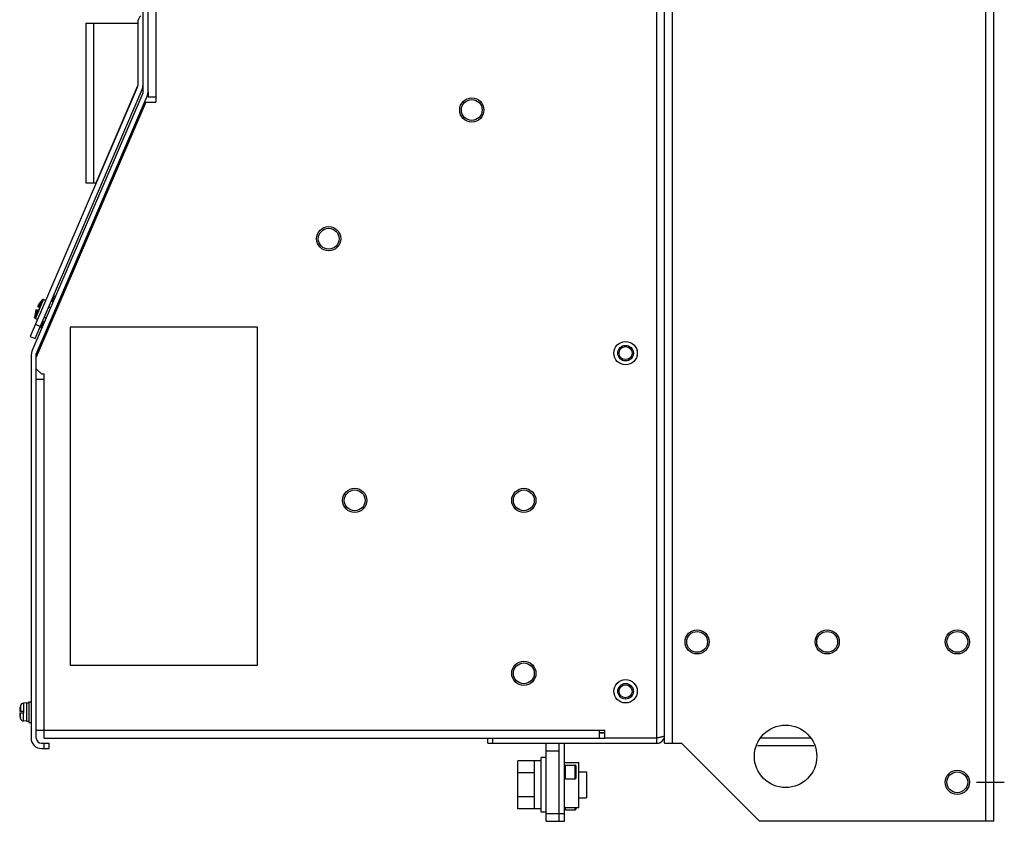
# Model space of a CAD drawing. Header units: millimetres. Extents: x 0 to 2550, y 0 to 1800.
# Tile 24 of 29: x 1400 to 1779, y 568 to 877. Entities that reach past the tile are written whole.
import ezdxf

# ---------------------------------------------------------------- set-up
doc = ezdxf.new("R2010")
doc.units = ezdxf.units.MM
doc.header["$LTSCALE"] = 140.25
doc.linetypes.add('CENTER', pattern=[0.6, 0.375, -0.075, 0.075, -0.075])
doc.layers.get('0').update_dxf_attribs({"linetype": 'CONTINUOUS'})
for name, color, linetype in [('00_COMPONENTS', 7, 'CONTINUOUS'), ('DATUM_CURVES', 7, 'CONTINUOUS'), ('DEFAULT_1', 7, 'CENTER')]:
    doc.layers.add(name, color=color, linetype=linetype)

msp = doc.modelspace()

# ---------------------------------------------------------------- linework, layer by layer
at = {"color": 9, "linetype": 'CONTINUOUS'}
for p, q in [((1771.51, 568.35), (1771.51, 1248.35)), ((1645.01, 600.35), (1645.01, 1216.35)), ((1651.01, 598.35), (1651.01, 1218.35)), ((1452.51, 1068.35), (1452.51, 846.85)), ((1412.26, 760.23), (1411.87, 760.4)), ((1409.51, 603.35), (1409.51, 738.35)), ((1401.59, 613.76), (1401.59, 610.7)), ((1400.45, 612.82), (1400.45, 610.7)), ((1400.45, 607.89), (1400.45, 610)), ((1401.59, 606.95), (1401.59, 610)), ((1409.51, 603.35), (1623.01, 603.35)), ((1703.97, 600.35), (1685.05, 600.35)), ((1609.91, 584.75), (1609.91, 589.95)), ((1613.61, 584.75), (1613.61, 589.95)), ((1609.91, 572.75), (1609.91, 573.68)), ((1613.61, 572.75), (1613.61, 573.68))]:
    msp.add_line(p, q, dxfattribs=at)
at = {"color": 3, "linetype": 'CONTINUOUS'}
for p, q in [((1774.51, 568.35), (1774.51, 1248.35)), ((1648.01, 598.35), (1648.01, 1218.35)), ((1449.51, 848.76), (1449.51, 846.85)), ((1448.65, 844.85), (1406.51, 746.85)), ((1448.65, 844.85), (1452.51, 844.85)), ((1449.51, 846.85), (1452.51, 846.85)), ((1452.51, 846.85), (1452.51, 844.85)), ((1406.51, 742.35), (1406.51, 746.85)), ((1406.51, 742.35), (1408.51, 740.35)), ((1406.51, 738.35), (1409.51, 738.35)), ((1408.51, 740.35), (1409.51, 740.35)), ((1409.51, 738.35), (1409.51, 740.35)), ((1406.51, 603.35), (1409.51, 603.35)), ((1409.51, 600.35), (1409.51, 603.35)), ((1623.01, 603.35), (1625.01, 603.35)), ((1623.01, 600.35), (1623.01, 603.35)), ((1625.01, 600.35), (1625.01, 603.35)), ((1409.51, 600.35), (1580.01, 600.35)), ((1580.01, 598.35), (1645.01, 598.35)), ((1607.51, 568.35), (1607.51, 598.35)), ((1645.01, 600.35), (1625.01, 600.35)), ((1648.01, 598.35), (1654.51, 598.35)), ((1654.51, 598.35), (1684.51, 568.35)), ((1705.34, 597.35), (1683.68, 597.35)), ((1774.51, 568.35), (1684.51, 568.35))]:
    msp.add_line(p, q, dxfattribs=at)
at = {"color": 7, "linetype": 'CONTINUOUS'}
for p, q in [((1447.51, 1066.93), (1447.51, 848.35)), ((1449.51, 848.76), (1449.51, 1066.93)), ((1447.51, 848.35), (1404.84, 749.11)), ((1449.18, 847.18), (1449.51, 848.76)), ((1406.51, 747.94), (1449.18, 847.18)), ((1412.67, 768.59), (1413.44, 770.39)), ((1413.04, 769.47), (1413.5, 769.27)), ((1413.44, 770.39), (1413.9, 770.19)), ((1414.02, 765.4), (1414.41, 765.23)), ((1414.7, 765.89), (1414.3, 766.06)), ((1415.26, 767.19), (1414.86, 767.36)), ((1415.37, 767.45), (1414.97, 767.62)), ((1412.24, 761.27), (1412.64, 761.1)), ((1413.05, 762.06), (1412.66, 762.23)), ((1413.45, 762.98), (1413.05, 763.15)), ((1413.6, 763.35), (1413.21, 763.52)), ((1414, 764.27), (1413.6, 764.44)), ((1408.23, 758.26), (1409, 760.05)), ((1408.23, 758.26), (1408.68, 758.06)), ((1408.62, 759.18), (1409.08, 758.98)), ((1411.69, 758.89), (1411.29, 759.06)), ((1411.68, 758.88), (1411.29, 759.05)), ((1419.51, 758.35), (1419.51, 628.35)), ((1491.51, 758.35), (1419.51, 758.35)), ((1491.51, 628.35), (1491.51, 758.35)), ((1404.84, 749.11), (1404.51, 747.53)), ((1404.51, 747.53), (1404.51, 600.35)), ((1406.51, 746.85), (1406.51, 747.94)), ((1406.51, 600.35), (1406.51, 742.35)), ((1419.51, 628.35), (1491.51, 628.35)), ((1402.71, 613.85), (1401.59, 613.76)), ((1402.71, 613.9), (1403.71, 613.9)), ((1402.71, 613.9), (1402.71, 606.8)), ((1403.71, 614.35), (1404.51, 614.35)), ((1403.71, 614.35), (1403.71, 606.35)), ((1400.16, 610.7), (1401.71, 610.7)), ((1400.16, 610), (1401.71, 610)), ((1400.45, 612.82), (1400.38, 612.55)), ((1400.38, 612.55), (1400.39, 612.55)), ((1401.71, 610), (1401.71, 610.7)), ((1400.39, 608.15), (1400.38, 608.15)), ((1400.45, 607.89), (1400.38, 608.15)), ((1402.71, 606.85), (1401.59, 606.95)), ((1402.71, 606.8), (1403.71, 606.8)), ((1403.71, 606.35), (1404.51, 606.35)), ((1625.01, 602.35), (1623.01, 602.35)), ((1625.01, 602.25), (1623.01, 602.25)), ((1408.51, 598.35), (1411.51, 598.35)), ((1409.51, 596.35), (1409.51, 598.35)), ((1411.51, 596.35), (1411.51, 598.35)), ((1580.01, 600.35), (1625.01, 600.35)), ((1580.01, 598.35), (1580.01, 600.35)), ((1582.01, 598.35), (1582.01, 600.35)), ((1602.51, 568.35), (1602.51, 598.35)), ((1609.51, 568.35), (1609.51, 598.35)), ((1645.01, 598.35), (1645.01, 600.35)), ((1408.51, 596.35), (1411.51, 596.35)), ((1607.51, 595.35), (1602.51, 595.35)), ((1598.01, 591.59), (1591.61, 591.59)), ((1591.61, 573.12), (1591.61, 591.59)), ((1598.01, 573.12), (1598.01, 591.59)), ((1600.51, 591.55), (1598.01, 591.55)), ((1602.51, 592.85), (1600.51, 592.85)), ((1600.51, 571.85), (1600.51, 592.85)), ((1609.51, 591.03), (1614.99, 591.03)), ((1614.99, 573.68), (1614.99, 591.03)), ((1598.01, 586.97), (1591.61, 586.97)), ((1609.91, 589.95), (1613.61, 589.95)), ((1614.01, 585.15), (1614.01, 589.55)), ((1614.99, 587.35), (1618.01, 587.35)), ((1618.01, 587.35), (1618.01, 577.35)), ((1609.91, 584.75), (1613.61, 584.75)), ((1598.01, 577.73), (1591.61, 577.73)), ((1614.99, 577.35), (1618.01, 577.35)), ((1598.01, 573.12), (1591.61, 573.12)), ((1600.51, 573.15), (1598.01, 573.15)), ((1602.51, 571.85), (1600.51, 571.85)), ((1609.51, 573.68), (1614.99, 573.68)), ((1609.91, 572.75), (1613.61, 572.75)), ((1614.01, 573.15), (1614.01, 573.68)), ((1602.51, 571.35), (1609.51, 571.35)), ((1602.51, 568.35), (1609.51, 568.35))]:
    msp.add_line(p, q, dxfattribs=at)
at = {"color": 3, "linetype": 'CONTINUOUS'}
for centre, radius in [((1573.91, 841.85), 4.65), ((1518.91, 792.35), 4.65), ((1633.01, 748.35), 2.5), ((1528.91, 691.75), 4.65), ((1593.91, 691.75), 4.65), ((1660.51, 637.35), 4.65), ((1710.51, 637.35), 4.65), ((1760.51, 637.35), 4.65), ((1593.91, 625.25), 4.65), ((1633.01, 618.35), 2.5), ((1694.51, 593.35), 12), ((1760.51, 583.35), 4.65)]:
    msp.add_circle(centre, radius, dxfattribs=at)
at = {"color": 7, "linetype": 'CONTINUOUS'}
for centre in [(1573.91, 841.85), (1518.91, 792.35), (1528.91, 691.75), (1593.91, 691.75), (1660.51, 637.35), (1710.51, 637.35), (1760.51, 637.35), (1593.91, 625.25), (1760.51, 583.35)]:
    msp.add_circle(centre, 4, dxfattribs=at)
at = {"color": 9, "linetype": 'CONTINUOUS'}
for centre in [(1633.01, 748.35), (1633.01, 618.35)]:
    msp.add_circle(centre, 4.5, dxfattribs=at)
at = {"color": 7, "linetype": 'CONTINUOUS'}
for centre, radius, start, end in [((1413.13, 768.4), 0.5, 156.7323, 246.7323), ((1409.46, 759.85), 0.5, 66.7323, 156.7323), ((1401.7, 612.46), 1.3, 95, 164.1191), ((1409.11, 610.35), 8.99, 165.8401, 174.5765), ((1409.11, 610.35), 8.99, 185.4235, 194.1599), ((1401.7, 608.25), 1.3, 195.8809, 265), ((1408.51, 600.35), 4, 180, 270), ((1408.51, 600.35), 2, 180, 270), ((1609.91, 589.55), 0.4, 90, 180), ((1613.61, 589.55), 0.4, 0, 90), ((1609.91, 585.15), 0.4, 180, 270), ((1613.61, 585.15), 0.4, 270, 360), ((1609.91, 573.15), 0.4, 180, 270), ((1613.61, 573.15), 0.4, 270, 360)]:
    msp.add_arc(centre, radius, start, end, dxfattribs=at)
at = {"color": 3, "linetype": 'CONTINUOUS'}
for centre, radius, start, end in [((1645.01, 601.35), 3, 270, 360), ((1640.51, 625.27), 25.31, 283.1751, 283.4117)]:
    msp.add_arc(centre, radius, start, end, dxfattribs=at)
at = {"color": 7, "linetype": 'CONTINUOUS'}
for points, knots in [([(1400.16, 611.2), (1400.15, 611.14), (1400.14, 611.05), (1400.14, 610.93), (1400.14, 610.85), (1400.14, 610.79), (1400.14, 610.75), (1400.14, 610.72), (1400.15, 610.7), (1400.16, 610.7)], [0, 0, 0, 0, 0.379911, 0.551546, 0.701935, 0.825334, 0.917224, 0.974847, 1, 1, 1, 1]), ([(1400.16, 610), (1400.15, 610), (1400.14, 609.99), (1400.14, 609.96), (1400.14, 609.91), (1400.14, 609.85), (1400.14, 609.78), (1400.14, 609.66), (1400.15, 609.57), (1400.16, 609.5)], [0, 0, 0, 0, 0.025153, 0.082776, 0.174666, 0.298065, 0.448454, 0.620089, 1, 1, 1, 1])]:
    msp.add_open_spline(points, degree=3, knots=knots, dxfattribs=at)
at = {"color": 3, "linetype": 'CONTINUOUS'}
msp.add_open_spline([(1646.28, 600.63), (1645.85, 600.53), (1645.43, 600.44), (1645.01, 600.35)], degree=3, dxfattribs=at)
msp.add_open_spline([(1648.01, 601.35), (1648.01, 601.17), (1647.26, 600.88), (1646.78, 600.75), (1646.38, 600.65)], degree=3, knots=[0, 0, 0, 0, 0.311623, 1, 1, 1, 1], dxfattribs=at)
at = {"layer": '00_COMPONENTS', "color": 7, "linetype": 'CONTINUOUS'}
for p, q in [((1425.51, 875.28), (1425.51, 813.83)), ((1425.51, 875.28), (1445.51, 875.28)), ((1445.51, 875.28), (1445.51, 851.3)), ((1445.35, 850.51), (1404.19, 754.81)), ((1406.03, 754.02), (1447.18, 849.72)), ((1429.51, 813.83), (1445.35, 850.6)), ((1425.51, 813.83), (1429.51, 813.83)), ((1410.12, 768.59), (1409.33, 768.93)), ((1406.46, 765.1), (1407.36, 764.72)), ((1406.97, 766.3), (1407.87, 765.91)), ((1407.87, 765.91), (1407.36, 764.72)), ((1412, 765.77), (1411.22, 766.1)), ((1406.96, 761.24), (1406.17, 761.58)), ((1410.3, 761.82), (1409.52, 762.15)), ((1408, 758.62), (1406.17, 759.41)), ((1404.19, 754.81), (1406.03, 754.02))]:
    msp.add_line(p, q, dxfattribs=at)
at = {"layer": '00_COMPONENTS', "color": 9, "linetype": 'CONTINUOUS'}
for p, q in [((1428.51, 875.28), (1428.51, 813.83)), ((1406.17, 761.58), (1409.33, 768.93)), ((1407.57, 766.04), (1408.77, 768.82)), ((1405.86, 762.06), (1407.06, 764.84))]:
    msp.add_line(p, q, dxfattribs=at)
at = {"layer": '00_COMPONENTS', "color": 7, "linetype": 'CONTINUOUS'}
for centre, radius, start, end in [((1449.51, 875.28), 4, 135, 180), ((1443.51, 851.3), 2, 336.73, 360), ((1443.51, 851.39), 2, 336.7, 344.4667), ((1443.51, 851.3), 4, 336.73, 360), ((1416.25, 761.6), 10.4, 136.0263, 153.1467), ((1409.13, 768.47), 0.5, 66.73, 136.0263), ((1416.25, 761.6), 10.4, 160.3133, 177.4337), ((1406.36, 762.04), 0.5, 177.4337, 246.73)]:
    msp.add_arc(centre, radius, start, end, dxfattribs=at)
at = {"layer": 'DATUM_CURVES', "color": 4, "linetype": 'CONTINUOUS'}
for centre in [(1633.01, 748.35), (1633.01, 618.35)]:
    msp.add_circle(centre, 3, dxfattribs=at)
at = {"layer": 'DEFAULT_1', "color": 7, "linetype": 'CENTER'}
msp.add_line((1767.85, 583.35), (1778.59, 583.35), dxfattribs=at)

doc.saveas('drawing.dxf')
